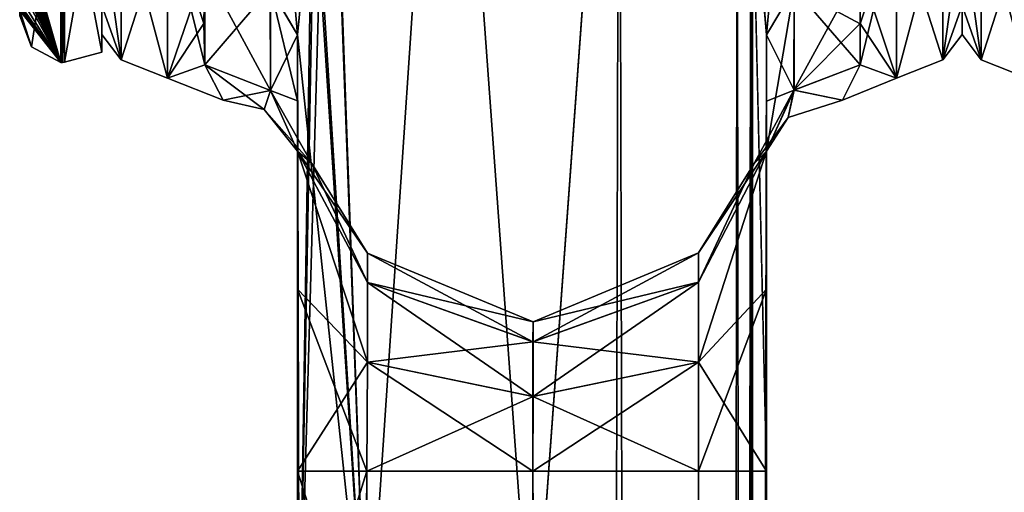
# Model space of a CAD drawing. Extents: x -23 to 1160, y -1799 to -1.
# Tile 112 of 216: x -4 to 48, y -73 to -48. Entities that reach past the tile are written whole.
import ezdxf

# ---------------------------------------------------------------- set-up
doc = ezdxf.new("R2010")
doc.units = 0
doc.header["$LTSCALE"] = 72.282644
for name, color, linetype in [('14', 7, 'CONTINUOUS'), ('1825', 7, 'CONTINUOUS'), ('1826', 7, 'CONTINUOUS'), ('1827', 7, 'CONTINUOUS'), ('1829', 7, 'CONTINUOUS'), ('1831', 7, 'CONTINUOUS'), ('1832', 7, 'CONTINUOUS'), ('1836', 7, 'CONTINUOUS'), ('1837', 7, 'CONTINUOUS'), ('1838', 7, 'CONTINUOUS'), ('1840', 7, 'CONTINUOUS'), ('1841', 7, 'CONTINUOUS'), ('1842', 7, 'CONTINUOUS'), ('1844', 7, 'CONTINUOUS'), ('1845', 7, 'CONTINUOUS'), ('1846', 7, 'CONTINUOUS'), ('1866', 7, 'CONTINUOUS'), ('1867', 7, 'CONTINUOUS'), ('1868', 7, 'CONTINUOUS'), ('1872', 7, 'CONTINUOUS'), ('1873', 7, 'CONTINUOUS'), ('1874', 7, 'CONTINUOUS'), ('1875', 7, 'CONTINUOUS'), ('1876', 7, 'CONTINUOUS'), ('20', 7, 'CONTINUOUS'), ('2209', 7, 'CONTINUOUS'), ('2213', 7, 'CONTINUOUS'), ('2214', 7, 'CONTINUOUS'), ('2215', 7, 'CONTINUOUS'), ('2216', 7, 'CONTINUOUS'), ('2221', 7, 'CONTINUOUS'), ('2222', 7, 'CONTINUOUS')]:
    doc.layers.add(name, color=color, linetype=linetype)

msp = doc.modelspace()

# ---------------------------------------------------------------- linework, layer by layer
at = {"layer": '14', "linetype": 'CONTINUOUS'}
msp.add_3dface([(46, -48.497, 0.006), (46, -46.933, 7.859), (46, -46.935, -7.854), (46, -48.497, 0.006)], dxfattribs=at)
at = {"layer": '1825', "linetype": 'CONTINUOUS'}
for points in [[(35.55, -71.85, -20.5), (35.55, -48.512, -20.5), (35.55, -52.028, -16.237), (35.55, -71.85, -20.5)], [(35.55, -48.512, 20.5), (35.55, -71.85, 20.5), (35.55, -62.106, 18.036), (35.55, -48.512, 20.5)], [(35.55, -52.061, 16.188), (35.55, -48.512, 20.5), (35.55, -62.106, 18.036), (35.55, -52.061, 16.188)], [(35.55, -62.113, -18.04), (35.55, -71.85, -20.5), (35.55, -52.028, -16.237), (35.55, -62.113, -18.04)], [(35.55, -54.723, -11.265), (35.55, -62.113, -18.04), (35.55, -52.028, -16.237), (35.55, -54.723, -11.265)], [(35.55, -54.723, 11.265), (35.55, -52.061, 16.188), (35.55, -62.106, 18.036), (35.55, -54.723, 11.265)]]:
    msp.add_3dface(points, dxfattribs=at)
at = {"layer": '1826', "linetype": 'CONTINUOUS'}
for points in [[(10.45, -48.51, 20.502), (10.45, -52.037, 16.224), (10.45, -71.85, 20.5), (10.45, -48.51, 20.502)], [(10.45, -52.033, -16.23), (10.45, -48.512, -20.5), (10.45, -62.108, -18.037), (10.45, -52.033, -16.23)], [(10.45, -62.108, -18.037), (10.45, -48.512, -20.5), (10.45, -71.85, -20.5), (10.45, -62.108, -18.037)], [(10.45, -54.723, -11.265), (10.45, -52.033, -16.23), (10.45, -62.108, -18.037), (10.45, -54.723, -11.265)], [(10.45, -52.037, 16.224), (10.45, -54.723, 11.265), (10.45, -62.103, 18.035), (10.45, -52.037, 16.224)], [(10.45, -71.85, 20.5), (10.45, -52.037, 16.224), (10.45, -62.103, 18.035), (10.45, -71.85, 20.5)]]:
    msp.add_3dface(points, dxfattribs=at)
at = {"layer": '1827', "linetype": 'CONTINUOUS'}
msp.add_3dface([(46, -48.497, -0.006), (46, -46.933, -7.859), (46, -46.935, 7.854), (46, -48.497, -0.006)], dxfattribs=at)
at = {"layer": '1829', "linetype": 'CONTINUOUS'}
for points in [[(40.55, -47.913, 13.397), (40.55, -50.115, 9.323), (42.5, -42.099, 19.422), (40.55, -47.913, 13.397)], [(42.5, -42.099, 19.422), (40.55, -50.115, 9.323), (42.5, -50.828, 7.407), (42.5, -42.099, 19.422)], [(40.55, -44.976, 16.966), (40.55, -47.913, 13.397), (42.5, -42.099, 19.422), (40.55, -44.976, 16.966)], [(42.5, -50.829, -7.407), (40.55, -44.976, -16.966), (42.5, -42.103, -19.419), (42.5, -50.829, -7.407)], [(40.55, -47.901, -13.415), (40.55, -44.976, -16.966), (42.5, -50.829, -7.407), (40.55, -47.901, -13.415)], [(40.55, -50.115, -9.323), (40.55, -47.901, -13.415), (42.5, -50.829, -7.407), (40.55, -50.115, -9.323)], [(39.613, -52, 0.001), (40.55, -50.115, -9.323), (42.5, -50.829, -7.407), (39.613, -52, 0.001)], [(40.55, -50.115, 9.323), (39.613, -52, 0.001), (42.5, -50.828, 7.407), (40.55, -50.115, 9.323)], [(42.5, -50.828, 7.407), (39.613, -52, 0.001), (42.5, -50.829, -7.407), (42.5, -50.828, 7.407)]]:
    msp.add_3dface(points, dxfattribs=at)
at = {"layer": '1831', "linetype": 'CONTINUOUS'}
for points in [[(42.5, -42.099, 19.422), (42.5, -50.828, 7.407), (44.975, -41.504, 18.587), (42.5, -42.099, 19.422)], [(42.5, -50.828, 7.407), (44.975, -49.85, 7.1), (44.975, -41.504, 18.587), (42.5, -50.828, 7.407)], [(42.5, -42.103, -19.419), (44.975, -41.504, -18.587), (44.975, -49.85, -7.1), (42.5, -42.103, -19.419)], [(44.975, -41.504, -18.587), (46, -46.933, -7.859), (44.975, -49.85, -7.1), (44.975, -41.504, -18.587)], [(44.975, -49.85, 7.1), (46, -42.48, 14.508), (44.975, -41.504, 18.587), (44.975, -49.85, 7.1)], [(42.5, -50.829, -7.407), (42.5, -42.103, -19.419), (44.975, -49.85, -7.1), (42.5, -50.829, -7.407)], [(46, -46.935, 7.854), (46, -42.48, 14.508), (44.975, -49.85, 7.1), (46, -46.935, 7.854)], [(46, -46.933, -7.859), (46, -48.497, -0.006), (44.975, -49.85, -7.1), (46, -46.933, -7.859)], [(46, -48.497, -0.006), (46, -46.935, 7.854), (44.975, -49.85, 7.1), (46, -48.497, -0.006)], [(44.975, -49.85, -7.1), (46, -48.497, -0.006), (44.975, -49.85, 7.1), (44.975, -49.85, -7.1)], [(42.5, -50.828, 7.407), (42.5, -50.829, -7.407), (44.975, -49.85, 7.1), (42.5, -50.828, 7.407)], [(42.5, -50.829, -7.407), (44.975, -49.85, -7.1), (44.975, -49.85, 7.1), (42.5, -50.829, -7.407)]]:
    msp.add_3dface(points, dxfattribs=at)
at = {"layer": '1832', "linetype": 'CONTINUOUS'}
for points in [[(18.43, -20, -32.115), (14.161, -83.45, -29.288), (12.124, -28, -26.571), (18.43, -20, -32.115)], [(23.05, -83.45, -33), (14.161, -83.45, -29.288), (18.43, -20, -32.115), (23.05, -83.45, -33)], [(27.67, -20, -32.115), (23.05, -83.45, -33), (18.43, -20, -32.115), (27.67, -20, -32.115)], [(31.795, -1716.55, -29.333), (23.05, -1716.55, -33), (27.67, -20, -32.115), (31.795, -1716.55, -29.333)], [(23.05, -1716.55, -33), (23.05, -83.45, -33), (27.67, -20, -32.115), (23.05, -1716.55, -33)], [(33.976, -28, -26.571), (31.795, -1716.55, -29.333), (27.67, -20, -32.115), (33.976, -28, -26.571)], [(14.161, -83.45, -29.288), (10.55, -83.45, -20.5), (12.124, -28, -26.571), (14.161, -83.45, -29.288)], [(12.124, -28, -26.571), (10.55, -83.45, -20.5), (11.375, -39.193, -24.967), (12.124, -28, -26.571)], [(34.706, -39.014, -25.014), (31.795, -1716.55, -29.333), (33.976, -28, -26.571), (34.706, -39.014, -25.014)], [(11.375, -39.193, -24.967), (10.55, -83.45, -20.5), (11.217, -40.556, -24.53), (11.375, -39.193, -24.967)], [(34.794, -39.796, -24.78), (31.795, -1716.55, -29.333), (34.706, -39.014, -25.014), (34.794, -39.796, -24.78)], [(35.55, -48.512, -20.5), (31.795, -1716.55, -29.333), (34.794, -39.796, -24.78), (35.55, -48.512, -20.5)], [(10.55, -83.45, -20.5), (10.45, -48.512, -20.5), (11.217, -40.556, -24.53), (10.55, -83.45, -20.5)], [(10.45, -71.85, -20.5), (10.45, -48.512, -20.5), (10.55, -83.45, -20.5), (10.45, -71.85, -20.5)], [(35.55, -48.512, -20.5), (35.55, -71.85, -20.5), (31.795, -1716.55, -29.333), (35.55, -48.512, -20.5)], [(23.05, -71.85, -8), (23, -1716.55, -8), (31.839, -1728.15, -11.612), (23.05, -71.85, -8)], [(31.903, -71.85, -11.675), (23.05, -71.85, -8), (31.839, -1728.15, -11.612), (31.903, -71.85, -11.675)], [(35.55, -71.85, -20.5), (35.55, -1716.55, -20.5), (31.795, -1716.55, -29.333), (35.55, -71.85, -20.5)], [(35.55, -1728.15, -20.5), (31.903, -71.85, -11.675), (31.839, -1728.15, -11.612), (35.55, -1728.15, -20.5)], [(35.55, -1728.15, -20.5), (35.55, -1716.55, -20.5), (31.903, -71.85, -11.675), (35.55, -1728.15, -20.5)], [(35.55, -1716.55, -20.5), (35.55, -71.85, -20.5), (31.903, -71.85, -11.675), (35.55, -1716.55, -20.5)]]:
    msp.add_3dface(points, dxfattribs=at)
at = {"layer": '1836', "linetype": 'CONTINUOUS'}
for points in [[(12.021, -24.104, 26.383), (14.162, -83.45, 29.29), (18.429, -20, 32.115), (12.021, -24.104, 26.383)], [(14.162, -83.45, 29.29), (23.05, -83.45, 33), (18.429, -20, 32.115), (14.162, -83.45, 29.29)], [(18.429, -20, 32.115), (23.05, -83.45, 33), (27.67, -20, 32.115), (18.429, -20, 32.115)], [(23.05, -83.45, 33), (31.795, -1716.55, 29.333), (27.67, -20, 32.115), (23.05, -83.45, 33)], [(27.67, -20, 32.115), (31.795, -1716.55, 29.333), (33.976, -28, 26.571), (27.67, -20, 32.115)], [(12.124, -28, 26.571), (14.162, -83.45, 29.29), (12.021, -24.104, 26.383), (12.124, -28, 26.571)], [(11.394, -39.016, 25.015), (14.162, -83.45, 29.29), (12.124, -28, 26.571), (11.394, -39.016, 25.015)], [(31.795, -1716.55, 29.333), (35.55, -1716.55, 20.5), (33.976, -28, 26.571), (31.795, -1716.55, 29.333)], [(33.976, -28, 26.571), (35.55, -1716.55, 20.5), (34.705, -39.005, 25.017), (33.976, -28, 26.571)], [(11.31, -39.765, 24.791), (14.162, -83.45, 29.29), (11.394, -39.016, 25.015), (11.31, -39.765, 24.791)], [(34.705, -39.005, 25.017), (35.55, -1716.55, 20.5), (34.786, -39.724, 24.803), (34.705, -39.005, 25.017)], [(10.45, -48.51, 20.502), (14.162, -83.45, 29.29), (11.31, -39.765, 24.791), (10.45, -48.51, 20.502)], [(35.55, -71.85, 20.5), (35.55, -48.512, 20.5), (34.786, -39.724, 24.803), (35.55, -71.85, 20.5)], [(35.55, -1716.55, 20.5), (35.55, -71.85, 20.5), (34.786, -39.724, 24.803), (35.55, -1716.55, 20.5)], [(10.45, -48.51, 20.502), (10.45, -71.85, 20.5), (14.162, -83.45, 29.29), (10.45, -48.51, 20.502)], [(10.45, -71.85, 20.5), (10.55, -83.45, 20.5), (14.162, -83.45, 29.29), (10.45, -71.85, 20.5)], [(23, -1716.55, 8), (23.05, -71.85, 8), (31.839, -1728.15, 11.612), (23, -1716.55, 8)], [(23.05, -71.85, 8), (31.903, -71.85, 11.675), (31.839, -1728.15, 11.612), (23.05, -71.85, 8)], [(35.55, -71.85, 20.5), (35.55, -1716.55, 20.5), (31.839, -1728.15, 11.612), (35.55, -71.85, 20.5)], [(31.903, -71.85, 11.675), (35.55, -71.85, 20.5), (31.839, -1728.15, 11.612), (31.903, -71.85, 11.675)]]:
    msp.add_3dface(points, dxfattribs=at)
at = {"layer": '1837', "linetype": 'CONTINUOUS'}
for points in [[(10.45, -54.723, -11.265), (10.45, -62.108, -18.037), (14.211, -66.019, -10.099), (10.45, -54.723, -11.265)], [(10.45, -54.723, -11.265), (14.211, -66.019, -10.099), (14.211, -61.751, -5.831), (10.45, -54.723, -11.265)], [(10.45, -54.723, -11.265), (14.211, -61.751, -5.831), (14.211, -60.189), (10.45, -54.723, -11.265)], [(10.45, -54.723, -11.265), (14.211, -60.189), (11.219, -55.385, 0.019), (10.45, -54.723, -11.265)], [(10.45, -62.103, 18.035), (10.45, -54.723, 11.265), (14.211, -66.019, 10.099), (10.45, -62.103, 18.035)], [(10.45, -54.723, 11.265), (14.211, -61.751, 5.831), (14.211, -66.019, 10.099), (10.45, -54.723, 11.265)], [(14.211, -61.751, 5.831), (10.45, -54.723, 11.265), (11.219, -55.385, 0.019), (14.211, -61.751, 5.831)], [(35.55, -62.113, -18.04), (35.55, -54.723, -11.265), (31.903, -66.012, -10.111), (35.55, -62.113, -18.04)], [(35.55, -54.723, -11.265), (34.881, -55.386, 0.001), (31.903, -61.739, -5.838), (35.55, -54.723, -11.265)], [(31.903, -66.012, -10.111), (35.55, -54.723, -11.265), (31.903, -61.739, -5.838), (31.903, -66.012, -10.111)], [(35.55, -54.723, 11.265), (35.55, -62.106, 18.036), (31.903, -66.012, 10.111), (35.55, -54.723, 11.265)], [(34.881, -55.386, 0.001), (35.55, -54.723, 11.265), (31.903, -60.175), (34.881, -55.386, 0.001)], [(31.903, -60.175), (35.55, -54.723, 11.265), (31.903, -61.739, 5.838), (31.903, -60.175)], [(31.903, -61.739, 5.838), (35.55, -54.723, 11.265), (31.903, -66.012, 10.111), (31.903, -61.739, 5.838)], [(14.211, -60.189), (14.211, -61.751, 5.831), (11.219, -55.385, 0.019), (14.211, -60.189)], [(31.903, -61.739, -5.838), (34.881, -55.386, 0.001), (31.903, -60.175), (31.903, -61.739, -5.838)], [(23.055, -63.85), (23.053, -64.922, 4), (14.211, -60.189), (23.055, -63.85)], [(14.211, -61.751, -5.831), (23.055, -63.85), (14.211, -60.189), (14.211, -61.751, -5.831)], [(14.211, -60.189), (23.053, -64.922, 4), (14.211, -61.751, 5.831), (14.211, -60.189)], [(31.903, -60.175), (31.903, -61.739, 5.838), (23.055, -63.85), (31.903, -60.175)], [(23.057, -64.922, -4), (31.903, -60.175), (23.055, -63.85), (23.057, -64.922, -4)], [(31.903, -61.739, -5.838), (31.903, -60.175), (23.057, -64.922, -4), (31.903, -61.739, -5.838)], [(10.45, -71.85, 20.5), (10.45, -62.103, 18.035), (14.161, -71.85, 11.612), (10.45, -71.85, 20.5)], [(14.161, -71.85, 11.612), (10.45, -62.103, 18.035), (14.211, -66.019, 10.099), (14.161, -71.85, 11.612)], [(10.45, -62.108, -18.037), (10.45, -71.85, -20.5), (14.211, -66.019, -10.099), (10.45, -62.108, -18.037)], [(23.057, -64.922, -4), (23.055, -63.85), (14.211, -61.751, -5.831), (23.057, -64.922, -4)], [(14.211, -66.019, -10.099), (23.057, -64.922, -4), (14.211, -61.751, -5.831), (14.211, -66.019, -10.099)], [(23.053, -64.922, 4), (23.052, -67.85, 6.928), (14.211, -61.751, 5.831), (23.053, -64.922, 4)], [(14.211, -61.751, 5.831), (23.052, -67.85, 6.928), (14.211, -66.019, 10.099), (14.211, -61.751, 5.831)], [(31.903, -61.739, 5.838), (31.903, -66.012, 10.111), (23.053, -64.922, 4), (31.903, -61.739, 5.838)], [(23.055, -63.85), (31.903, -61.739, 5.838), (23.053, -64.922, 4), (23.055, -63.85)], [(23.058, -67.85, -6.928), (31.903, -61.739, -5.838), (23.057, -64.922, -4), (23.058, -67.85, -6.928)], [(31.903, -66.012, -10.111), (31.903, -61.739, -5.838), (23.058, -67.85, -6.928), (31.903, -66.012, -10.111)], [(35.55, -62.106, 18.036), (35.55, -71.85, 20.5), (31.903, -66.012, 10.111), (35.55, -62.106, 18.036)], [(35.55, -71.85, -20.5), (35.55, -62.113, -18.04), (31.903, -71.85, -11.675), (35.55, -71.85, -20.5)], [(31.903, -71.85, -11.675), (35.55, -62.113, -18.04), (31.903, -66.012, -10.111), (31.903, -71.85, -11.675)], [(23.058, -67.85, -6.928), (23.057, -64.922, -4), (14.211, -66.019, -10.099), (23.058, -67.85, -6.928)], [(23.053, -64.922, 4), (31.903, -66.012, 10.111), (23.052, -67.85, 6.928), (23.053, -64.922, 4)], [(10.45, -71.85, -20.5), (14.161, -71.85, -11.612), (14.211, -66.019, -10.099), (10.45, -71.85, -20.5)], [(14.161, -71.85, -11.612), (23.058, -67.85, -6.928), (14.211, -66.019, -10.099), (14.161, -71.85, -11.612)], [(23.05, -71.85, 8), (14.161, -71.85, 11.612), (14.211, -66.019, 10.099), (23.05, -71.85, 8)], [(23.052, -67.85, 6.928), (23.05, -71.85, 8), (14.211, -66.019, 10.099), (23.052, -67.85, 6.928)], [(31.903, -71.85, -11.675), (31.903, -66.012, -10.111), (23.05, -71.85, -8), (31.903, -71.85, -11.675)], [(23.05, -71.85, -8), (31.903, -66.012, -10.111), (23.058, -67.85, -6.928), (23.05, -71.85, -8)], [(31.903, -66.012, 10.111), (31.903, -71.85, 11.675), (23.052, -67.85, 6.928), (31.903, -66.012, 10.111)], [(31.903, -66.012, 10.111), (35.55, -71.85, 20.5), (31.903, -71.85, 11.675), (31.903, -66.012, 10.111)], [(14.161, -71.85, -11.612), (23.05, -71.85, -8), (23.058, -67.85, -6.928), (14.161, -71.85, -11.612)], [(31.903, -71.85, 11.675), (23.05, -71.85, 8), (23.052, -67.85, 6.928), (31.903, -71.85, 11.675)]]:
    msp.add_3dface(points, dxfattribs=at)
at = {"layer": '1838', "linetype": 'CONTINUOUS'}
msp.add_3dface([(0, -48.497, 0.006), (0, -46.933, 7.859), (0, -46.935, -7.854), (0, -48.497, 0.006)], dxfattribs=at)
at = {"layer": '1840', "linetype": 'CONTINUOUS'}
for points in [[(3.5, -42.099, -19.422), (5.5, -44.976, -16.966), (5.45, -47.901, -13.415), (3.5, -42.099, -19.422)], [(3.5, -50.828, -7.407), (3.5, -42.099, -19.422), (5.5, -50.115, -9.323), (3.5, -50.828, -7.407)], [(5.5, -50.115, -9.323), (3.5, -42.099, -19.422), (5.45, -47.901, -13.415), (5.5, -50.115, -9.323)], [(3.5, -42.103, 19.419), (3.5, -50.829, 7.407), (5.5, -44.976, 16.966), (3.5, -42.103, 19.419)], [(5.5, -44.976, 16.966), (3.5, -50.829, 7.407), (5.45, -47.904, 13.411), (5.5, -44.976, 16.966)], [(5.45, -47.904, 13.411), (3.5, -50.829, 7.407), (5.5, -50.115, 9.323), (5.45, -47.904, 13.411)], [(6.486, -52, 0.015), (3.5, -50.828, -7.407), (5.5, -50.115, -9.323), (6.486, -52, 0.015)], [(5.5, -50.115, 9.323), (3.5, -50.829, 7.407), (6.486, -52, 0.015), (5.5, -50.115, 9.323)], [(3.5, -50.829, 7.407), (3.5, -50.828, -7.407), (6.486, -52, 0.015), (3.5, -50.829, 7.407)]]:
    msp.add_3dface(points, dxfattribs=at)
at = {"layer": '1841', "linetype": 'CONTINUOUS'}
for points in [[(14.097, -1728.15, 11.675), (10.45, -1728.15, 20.5), (14.161, -71.85, 11.612), (14.097, -1728.15, 11.675)], [(14.161, -71.85, 11.612), (10.45, -1728.15, 20.5), (10.55, -83.45, 20.5), (14.161, -71.85, 11.612)], [(10.45, -71.85, 20.5), (14.161, -71.85, 11.612), (10.55, -83.45, 20.5), (10.45, -71.85, 20.5)], [(23, -1716.55, 8), (14.097, -1728.15, 11.675), (14.161, -71.85, 11.612), (23, -1716.55, 8)], [(23.05, -71.85, 8), (23, -1716.55, 8), (14.161, -71.85, 11.612), (23.05, -71.85, 8)]]:
    msp.add_3dface(points, dxfattribs=at)
at = {"layer": '1842', "linetype": 'CONTINUOUS'}
for points in [[(14.097, -1728.15, -11.675), (10.45, -71.85, -20.5), (10.55, -83.45, -20.5), (14.097, -1728.15, -11.675)], [(10.45, -71.85, -20.5), (14.097, -1728.15, -11.675), (14.161, -71.85, -11.612), (10.45, -71.85, -20.5)], [(14.097, -1728.15, -11.675), (22.95, -1728.15, -8), (14.161, -71.85, -11.612), (14.097, -1728.15, -11.675)], [(22.95, -1728.15, -8), (23, -1716.55, -8), (14.161, -71.85, -11.612), (22.95, -1728.15, -8)], [(14.161, -71.85, -11.612), (23, -1716.55, -8), (23.05, -71.85, -8), (14.161, -71.85, -11.612)]]:
    msp.add_3dface(points, dxfattribs=at)
at = {"layer": '1844', "linetype": 'CONTINUOUS'}
for points in [[(1.025, -41.504, 18.587), (0, -46.933, 7.859), (1.025, -49.85, 7.1), (1.025, -41.504, 18.587)], [(1.025, -49.85, -7.1), (0, -42.48, -14.508), (1.025, -41.504, -18.587), (1.025, -49.85, -7.1)], [(3.5, -42.099, -19.422), (3.5, -50.828, -7.407), (1.025, -41.504, -18.587), (3.5, -42.099, -19.422)], [(3.5, -50.828, -7.407), (1.025, -49.85, -7.1), (1.025, -41.504, -18.587), (3.5, -50.828, -7.407)], [(3.5, -42.103, 19.419), (1.025, -41.504, 18.587), (1.025, -49.85, 7.1), (3.5, -42.103, 19.419)], [(3.5, -50.829, 7.407), (3.5, -42.103, 19.419), (1.025, -49.85, 7.1), (3.5, -50.829, 7.407)], [(0, -46.935, -7.854), (0, -42.48, -14.508), (1.025, -49.85, -7.1), (0, -46.935, -7.854)], [(0, -46.933, 7.859), (0, -48.497, 0.006), (1.025, -49.85, 7.1), (0, -46.933, 7.859)], [(0, -48.497, 0.006), (0, -46.935, -7.854), (1.025, -49.85, -7.1), (0, -48.497, 0.006)], [(1.025, -49.85, 7.1), (0, -48.497, 0.006), (1.025, -49.85, -7.1), (1.025, -49.85, 7.1)], [(3.5, -50.828, -7.407), (3.5, -50.829, 7.407), (1.025, -49.85, -7.1), (3.5, -50.828, -7.407)], [(3.5, -50.829, 7.407), (1.025, -49.85, 7.1), (1.025, -49.85, -7.1), (3.5, -50.829, 7.407)]]:
    msp.add_3dface(points, dxfattribs=at)
at = {"layer": '1845', "linetype": 'CONTINUOUS'}
for points in [[(5.5, -44.976, 16.966), (5.45, -47.904, 13.411), (5.5, -50.115, 9.323), (5.5, -44.976, 16.966)], [(5.5, -44.976, 16.966), (5.5, -50.115, 9.323), (9.018, -51.495, 9.904), (5.5, -44.976, 16.966)], [(5.5, -44.976, 16.966), (9.018, -51.495, 9.904), (9.017, -46.034, 18.023), (5.5, -44.976, 16.966)], [(10.45, -52.037, 16.224), (10.45, -48.51, 20.502), (9.017, -46.034, 18.023), (10.45, -52.037, 16.224)], [(9.018, -51.495, 9.904), (10.45, -52.037, 16.224), (9.017, -46.034, 18.023), (9.018, -51.495, 9.904)], [(10.45, -54.723, 11.265), (10.45, -52.037, 16.224), (9.018, -51.495, 9.904), (10.45, -54.723, 11.265)]]:
    msp.add_3dface(points, dxfattribs=at)
at = {"layer": '1846', "linetype": 'CONTINUOUS'}
for points in [[(5.5, -44.976, -16.966), (5.5, -50.115, -9.323), (5.45, -47.901, -13.415), (5.5, -44.976, -16.966)], [(5.5, -50.115, -9.323), (5.5, -44.976, -16.966), (9.003, -46.024, -18.013), (5.5, -50.115, -9.323)], [(5.5, -50.115, -9.323), (9.003, -46.024, -18.013), (9.018, -51.495, -9.904), (5.5, -50.115, -9.323)], [(9.003, -46.024, -18.013), (10.45, -48.512, -20.5), (9.018, -51.495, -9.904), (9.003, -46.024, -18.013)], [(10.45, -48.512, -20.5), (10.45, -52.033, -16.23), (9.018, -51.495, -9.904), (10.45, -48.512, -20.5)], [(10.45, -52.033, -16.23), (10.45, -54.723, -11.265), (9.018, -51.495, -9.904), (10.45, -52.033, -16.23)]]:
    msp.add_3dface(points, dxfattribs=at)
at = {"layer": '1866', "linetype": 'CONTINUOUS'}
msp.add_3dface([(10.45, -48.51, 20.502), (11.31, -39.765, 24.791), (9.017, -46.034, 18.023), (10.45, -48.51, 20.502)], dxfattribs=at)
at = {"layer": '1867', "linetype": 'CONTINUOUS'}
for points in [[(5.5, -50.115, 9.323), (6.486, -52, 0.015), (9.018, -51.495, 9.904), (5.5, -50.115, 9.323)], [(6.486, -52, 0.015), (5.5, -50.115, -9.323), (8.67, -52.508, 0), (6.486, -52, 0.015)], [(5.5, -50.115, -9.323), (9.018, -51.495, -9.904), (8.67, -52.508, 0), (5.5, -50.115, -9.323)], [(6.486, -52, 0.015), (8.67, -52.508, 0), (9.018, -51.495, 9.904), (6.486, -52, 0.015)], [(8.67, -52.508, 0), (10.45, -54.723, 11.265), (9.018, -51.495, 9.904), (8.67, -52.508, 0)], [(9.018, -51.495, -9.904), (11.219, -55.385, 0.019), (8.67, -52.508, 0), (9.018, -51.495, -9.904)], [(10.45, -54.723, -11.265), (11.219, -55.385, 0.019), (9.018, -51.495, -9.904), (10.45, -54.723, -11.265)], [(11.219, -55.385, 0.019), (10.45, -54.723, 11.265), (8.67, -52.508, 0), (11.219, -55.385, 0.019)]]:
    msp.add_3dface(points, dxfattribs=at)
at = {"layer": '1868', "linetype": 'CONTINUOUS'}
for points in [[(9.552, -37.806, -22.877), (10.45, -48.512, -20.5), (9.003, -46.024, -18.013), (9.552, -37.806, -22.877)], [(11.217, -40.556, -24.53), (10.45, -48.512, -20.5), (9.552, -37.806, -22.877), (11.217, -40.556, -24.53)]]:
    msp.add_3dface(points, dxfattribs=at)
at = {"layer": '1872', "linetype": 'CONTINUOUS'}
msp.add_3dface([(34.786, -39.724, 24.803), (35.55, -48.512, 20.5), (37.015, -46.011, 18.001), (34.786, -39.724, 24.803)], dxfattribs=at)
at = {"layer": '1873', "linetype": 'CONTINUOUS'}
for points in [[(40.55, -47.913, 13.397), (40.55, -44.976, 16.966), (37.015, -46.011, 18.001), (40.55, -47.913, 13.397)], [(35.55, -48.512, 20.5), (37.015, -51.465, 9.892), (37.015, -46.011, 18.001), (35.55, -48.512, 20.5)], [(40.55, -50.115, 9.323), (40.55, -47.913, 13.397), (37.015, -46.011, 18.001), (40.55, -50.115, 9.323)], [(37.015, -51.465, 9.892), (40.55, -50.115, 9.323), (37.015, -46.011, 18.001), (37.015, -51.465, 9.892)], [(35.55, -48.512, 20.5), (35.55, -52.061, 16.188), (37.015, -51.465, 9.892), (35.55, -48.512, 20.5)], [(35.55, -52.061, 16.188), (35.55, -54.723, 11.265), (37.015, -51.465, 9.892), (35.55, -52.061, 16.188)]]:
    msp.add_3dface(points, dxfattribs=at)
at = {"layer": '1874', "linetype": 'CONTINUOUS'}
for points in [[(40.55, -50.115, -9.323), (39.613, -52, 0.001), (37.014, -51.465, -9.892), (40.55, -50.115, -9.323)], [(39.613, -52, 0.001), (40.55, -50.115, 9.323), (37.015, -51.465, 9.892), (39.613, -52, 0.001)], [(34.881, -55.386, 0.001), (35.55, -54.723, -11.265), (37.014, -51.465, -9.892), (34.881, -55.386, 0.001)], [(34.881, -55.386, 0.001), (37.014, -51.465, -9.892), (36.705, -52.933, 0), (34.881, -55.386, 0.001)], [(35.55, -54.723, 11.265), (36.705, -52.933, 0), (37.015, -51.465, 9.892), (35.55, -54.723, 11.265)], [(37.014, -51.465, -9.892), (39.613, -52, 0.001), (36.705, -52.933, 0), (37.014, -51.465, -9.892)], [(36.705, -52.933, 0), (39.613, -52, 0.001), (37.015, -51.465, 9.892), (36.705, -52.933, 0)], [(35.55, -54.723, 11.265), (34.881, -55.386, 0.001), (36.705, -52.933, 0), (35.55, -54.723, 11.265)]]:
    msp.add_3dface(points, dxfattribs=at)
at = {"layer": '1875', "linetype": 'CONTINUOUS'}
for points in [[(40.55, -44.976, -16.966), (40.55, -47.901, -13.415), (37.014, -51.465, -9.892), (40.55, -44.976, -16.966)], [(37.015, -46.011, -18.001), (40.55, -44.976, -16.966), (37.014, -51.465, -9.892), (37.015, -46.011, -18.001)], [(35.55, -54.723, -11.265), (35.55, -48.512, -20.5), (37.015, -46.011, -18.001), (35.55, -54.723, -11.265)], [(35.55, -54.723, -11.265), (37.015, -46.011, -18.001), (37.014, -51.465, -9.892), (35.55, -54.723, -11.265)], [(40.55, -47.901, -13.415), (40.55, -50.115, -9.323), (37.014, -51.465, -9.892), (40.55, -47.901, -13.415)], [(35.55, -48.512, -20.5), (35.55, -54.723, -11.265), (35.55, -52.028, -16.237), (35.55, -48.512, -20.5)]]:
    msp.add_3dface(points, dxfattribs=at)
at = {"layer": '1876', "linetype": 'CONTINUOUS'}
for points in [[(35.55, -48.512, -20.5), (34.794, -39.796, -24.78), (36.53, -37.815, -22.888), (35.55, -48.512, -20.5)], [(35.55, -48.512, -20.5), (36.53, -37.815, -22.888), (37.015, -46.011, -18.001), (35.55, -48.512, -20.5)]]:
    msp.add_3dface(points, dxfattribs=at)
at = {"layer": '20', "linetype": 'CONTINUOUS'}
for points in [[(47.025, -41.504, 18.587), (46, -46.933, 7.859), (47.025, -49.85, 7.1), (47.025, -41.504, 18.587)], [(47.025, -49.85, -7.1), (46, -42.48, -14.508), (47.025, -41.504, -18.587), (47.025, -49.85, -7.1)], [(49.5, -42.099, -19.422), (49.5, -50.828, -7.407), (47.025, -41.504, -18.587), (49.5, -42.099, -19.422)], [(49.5, -50.828, -7.407), (47.025, -49.85, -7.1), (47.025, -41.504, -18.587), (49.5, -50.828, -7.407)], [(49.5, -42.103, 19.419), (47.025, -41.504, 18.587), (47.025, -49.85, 7.1), (49.5, -42.103, 19.419)], [(49.5, -50.829, 7.407), (49.5, -42.103, 19.419), (47.025, -49.85, 7.1), (49.5, -50.829, 7.407)], [(46, -46.935, -7.854), (46, -42.48, -14.508), (47.025, -49.85, -7.1), (46, -46.935, -7.854)], [(46, -46.933, 7.859), (46, -48.497, 0.006), (47.025, -49.85, 7.1), (46, -46.933, 7.859)], [(46, -48.497, 0.006), (46, -46.935, -7.854), (47.025, -49.85, -7.1), (46, -48.497, 0.006)], [(47.025, -49.85, 7.1), (46, -48.497, 0.006), (47.025, -49.85, -7.1), (47.025, -49.85, 7.1)], [(49.5, -50.828, -7.407), (49.5, -50.829, 7.407), (47.025, -49.85, -7.1), (49.5, -50.828, -7.407)], [(49.5, -50.829, 7.407), (47.025, -49.85, 7.1), (47.025, -49.85, -7.1), (49.5, -50.829, 7.407)]]:
    msp.add_3dface(points, dxfattribs=at)
at = {"layer": '2209', "linetype": 'CONTINUOUS'}
for points in [[(0, -43.902), (0, -49.444), (0, -38.721, -18.571), (0, -43.902)], [(0, -49.444), (0, -39.244, 11.244), (0, -38.721, 18.571), (0, -49.444)], [(0, -43.902), (0, -39.244, 11.244), (0, -49.444), (0, -43.902)]]:
    msp.add_3dface(points, dxfattribs=at)
at = {"layer": '2213', "linetype": 'CONTINUOUS'}
for points in [[(-2.195, -49.983), (-4.334, -42.512, -13.864), (-2.195, -38.991, -19.037), (-2.195, -49.983)], [(-4.351, -42.68, -13.573), (-4.343, -42.596, -13.719), (-2.195, -49.983), (-4.351, -42.68, -13.573)], [(-4.343, -42.596, -13.719), (-4.334, -42.512, -13.864), (-2.195, -49.983), (-4.343, -42.596, -13.719)], [(-4.387, -43.298, -12.503), (-4.351, -42.68, -13.573), (-2.195, -49.983), (-4.387, -43.298, -12.503)], [(-4.397, -43.787, -11.656), (-4.396, -43.697, -11.812), (-2.195, -49.983), (-4.397, -43.787, -11.656)], [(-4.396, -43.697, -11.812), (-4.391, -43.466, -12.212), (-2.195, -49.983), (-4.396, -43.697, -11.812)], [(-4.391, -43.466, -12.212), (-4.389, -43.382, -12.358), (-2.195, -49.983), (-4.391, -43.466, -12.212)], [(-4.389, -43.382, -12.358), (-4.387, -43.298, -12.503), (-2.195, -49.983), (-4.389, -43.382, -12.358)], [(-4.4, -44.267, -10.753), (-4.4, -43.806, -11.42), (-2.195, -49.983), (-4.4, -44.267, -10.753)], [(-4.4, -43.806, -11.42), (-4.399, -43.842, -11.46), (-2.195, -49.983), (-4.4, -43.806, -11.42)], [(-4.399, -43.842, -11.46), (-4.398, -43.877, -11.499), (-2.195, -49.983), (-4.399, -43.842, -11.46)], [(-4.398, -43.877, -11.499), (-4.397, -43.787, -11.656), (-2.195, -49.983), (-4.398, -43.877, -11.499)], [(-4.4, -44.702, -10.068), (-4.4, -44.267, -10.753), (-2.195, -49.983), (-4.4, -44.702, -10.068)], [(-4.4, -44.795, -9.91), (-4.4, -44.702, -10.068), (-2.195, -49.983), (-4.4, -44.795, -9.91)], [(-4.4, -44.886, -9.752), (-4.4, -44.795, -9.91), (-2.195, -49.983), (-4.4, -44.886, -9.752)], [(-4.4, -45.024, -9.51), (-4.4, -44.886, -9.752), (-2.195, -49.983), (-4.4, -45.024, -9.51)], [(-4.4, -45.165, -9.27), (-4.4, -45.024, -9.51), (-2.195, -49.983), (-4.4, -45.165, -9.27)], [(-4.4, -45.316, -9.007), (-4.4, -45.165, -9.27), (-2.195, -49.983), (-4.4, -45.316, -9.007)], [(-4.4, -45.468, -8.745), (-4.4, -45.316, -9.007), (-2.195, -49.983), (-4.4, -45.468, -8.745)], [(-4.4, -45.564, -8.546), (-4.4, -45.468, -8.745), (-2.195, -49.983), (-4.4, -45.564, -8.546)], [(-4.4, -45.624, -8.346), (-4.4, -45.564, -8.546), (-2.195, -49.983), (-4.4, -45.624, -8.346)], [(-4.4, -45.97, -7.571), (-4.4, -45.624, -8.346), (-2.195, -49.983), (-4.4, -45.97, -7.571)], [(-4.385, -46.521, -6.92), (-4.4, -45.97, -7.571), (-2.195, -49.983), (-4.385, -46.521, -6.92)], [(-4.365, -46.921, -6.227), (-4.385, -46.521, -6.92), (-2.195, -49.983), (-4.365, -46.921, -6.227)], [(-4.4, -47.201, -3.4), (-4.382, -47.042, -5.411), (-2.195, -49.983), (-4.4, -47.201, -3.4)], [(-4.4, -47.5), (-4.4, -47.201, -3.4), (-3.769, -49.16), (-4.4, -47.5)], [(-3.769, -49.16), (-4.4, -47.201, -3.4), (-2.195, -49.983), (-3.769, -49.16)], [(-4.382, -47.042, -5.411), (-4.36, -47.174, -5.488), (-2.195, -49.983), (-4.382, -47.042, -5.411)], [(-4.329, -47.305, -5.563), (-4.365, -46.921, -6.227), (-2.195, -49.983), (-4.329, -47.305, -5.563)], [(-4.36, -47.174, -5.488), (-4.329, -47.305, -5.563), (-2.195, -49.983), (-4.36, -47.174, -5.488)]]:
    msp.add_3dface(points, dxfattribs=at)
at = {"layer": '2214', "linetype": 'CONTINUOUS'}
for points in [[(-4.4, -47.5), (-3.769, -49.16), (-2.195, -38.991, 19.037), (-4.4, -47.5)], [(-3.769, -49.16), (-2.195, -49.983), (-2.195, -38.991, 19.037), (-3.769, -49.16)]]:
    msp.add_3dface(points, dxfattribs=at)
at = {"layer": '2215', "linetype": 'CONTINUOUS'}
for points in [[(0, -49.444), (0, -38.721, 18.571), (-2.009, -49.97, 0), (0, -49.444)], [(-2.009, -49.97, 0), (0, -38.721, 18.571), (-2.009, -38.985, 19.026), (-2.009, -49.97, 0)]]:
    msp.add_3dface(points, dxfattribs=at)
at = {"layer": '2216', "linetype": 'CONTINUOUS'}
for points in [[(0, -38.721, -18.571), (0, -49.444), (-2.009, -38.985, -19.026), (0, -38.721, -18.571)], [(0, -49.444), (-2.009, -49.97, 0), (-2.009, -38.985, -19.026), (0, -49.444)]]:
    msp.add_3dface(points, dxfattribs=at)
at = {"layer": '2221', "linetype": 'CONTINUOUS'}
for points in [[(-2.009, -49.97, 0), (-2.195, -38.991, -19.037), (-2.009, -38.985, -19.026), (-2.009, -49.97, 0)], [(-2.195, -49.983), (-2.195, -38.991, -19.037), (-2.102, -49.985, 0), (-2.195, -49.983)], [(-2.195, -38.991, -19.037), (-2.009, -49.97, 0), (-2.102, -49.985, 0), (-2.195, -38.991, -19.037)]]:
    msp.add_3dface(points, dxfattribs=at)
at = {"layer": '2222', "linetype": 'CONTINUOUS'}
for points in [[(-2.195, -38.991, 19.037), (-2.195, -49.983), (-2.009, -38.985, 19.026), (-2.195, -38.991, 19.037)], [(-2.009, -38.985, 19.026), (-2.195, -49.983), (-2.102, -49.985, 0), (-2.009, -38.985, 19.026)], [(-2.009, -49.97, 0), (-2.009, -38.985, 19.026), (-2.102, -49.985, 0), (-2.009, -49.97, 0)]]:
    msp.add_3dface(points, dxfattribs=at)

doc.saveas('drawing.dxf')
